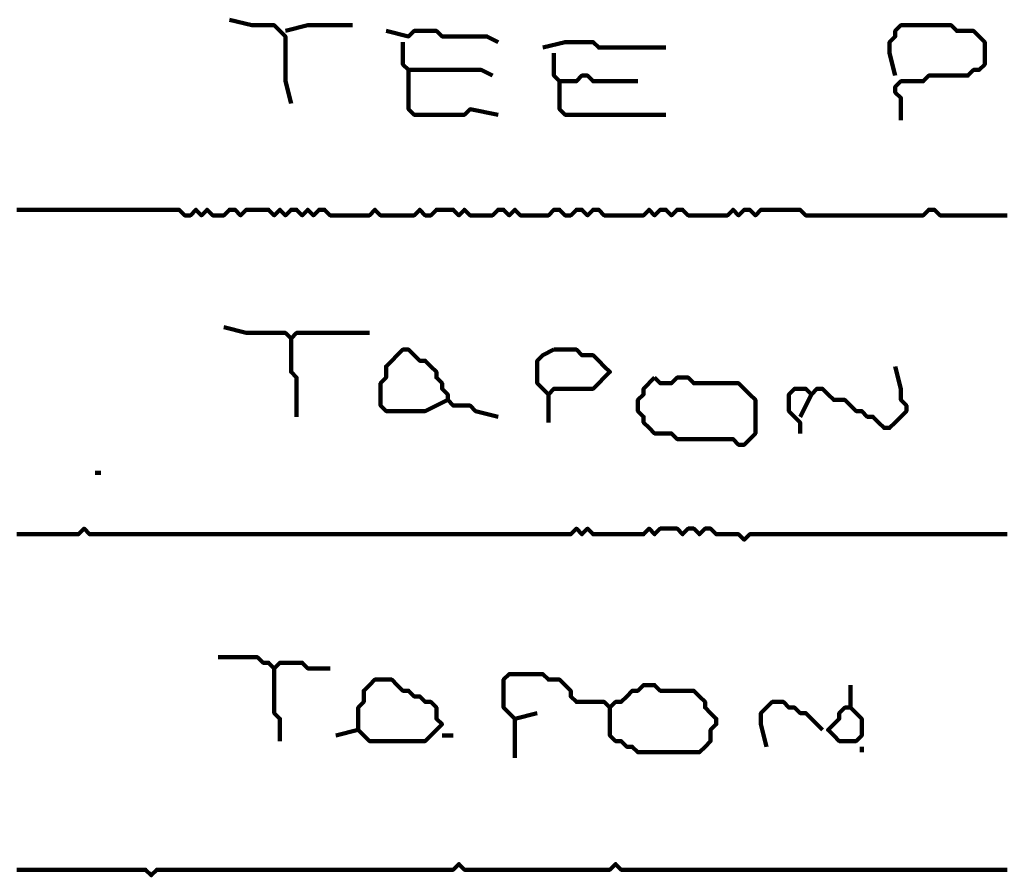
# Model space of a CAD drawing. Header units: metres. Extents: x 1959 to 4131, y 3282 to 4313.
# Tile 220 of 256: x 2405.91 to 2407.54, y 4296.12 to 4297.54. Entities that reach past the tile are written whole.
import ezdxf

# ---------------------------------------------------------------- set-up
doc = ezdxf.new("R2010")
doc.units = ezdxf.units.M
doc.layers.add('P', color=250, linetype='Continuous', lineweight=100)

msp = doc.modelspace()

# ---------------------------------------------------------------- linework, layer by layer
at = {"layer": 'P', "color": 0, "linetype": 'Continuous'}
for points in [[(2406.2599, 4297.5364), (2406.2968, 4297.5272), (2406.306, 4297.5272), (2406.3153, 4297.5272), (2406.3245, 4297.5272), (2406.3337, 4297.5272), (2406.343, 4297.518), (2406.3522, 4297.5087), (2406.3522, 4297.4995), (2406.3522, 4297.4903), (2406.3522, 4297.481), (2406.3522, 4297.4718), (2406.3522, 4297.4626), (2406.3522, 4297.4534), (2406.3522, 4297.4441), (2406.3522, 4297.4349), (2406.3614, 4297.398)], [(2406.3522, 4297.518), (2406.3891, 4297.5272), (2406.3983, 4297.5272), (2406.4076, 4297.5272), (2406.4168, 4297.5272), (2406.426, 4297.5272), (2406.4353, 4297.5272), (2406.4445, 4297.5272), (2406.463, 4297.5272)], [(2406.5183, 4297.518), (2406.5553, 4297.5087), (2406.5645, 4297.518), (2406.5737, 4297.518), (2406.583, 4297.518), (2406.5922, 4297.518), (2406.6014, 4297.518), (2406.6107, 4297.5087), (2406.6199, 4297.5087), (2406.6291, 4297.5087), (2406.6383, 4297.5087), (2406.6476, 4297.5087), (2406.6568, 4297.5087), (2406.666, 4297.5087), (2406.6753, 4297.5087), (2406.6845, 4297.5087), (2406.703, 4297.4995)], [(2407.3583, 4297.4441), (2407.3491, 4297.481), (2407.3491, 4297.4903), (2407.3491, 4297.4995), (2407.3583, 4297.5087), (2407.3583, 4297.518), (2407.3676, 4297.5272), (2407.3768, 4297.5272), (2407.386, 4297.5272), (2407.3953, 4297.5272), (2407.4045, 4297.5272), (2407.4137, 4297.5272), (2407.423, 4297.5272), (2407.4322, 4297.5272), (2407.4414, 4297.5272), (2407.4507, 4297.5272), (2407.4599, 4297.518), (2407.4691, 4297.518), (2407.4783, 4297.518), (2407.4876, 4297.518), (2407.4968, 4297.5087), (2407.506, 4297.4995), (2407.506, 4297.4903), (2407.506, 4297.481), (2407.506, 4297.4718), (2407.506, 4297.4626), (2407.4968, 4297.4534), (2407.4876, 4297.4534), (2407.4783, 4297.4441), (2407.4691, 4297.4441), (2407.4599, 4297.4441), (2407.4507, 4297.4441), (2407.4414, 4297.4441), (2407.4322, 4297.4441), (2407.423, 4297.4441), (2407.4137, 4297.4441), (2407.4045, 4297.4349), (2407.3953, 4297.4349), (2407.386, 4297.4349), (2407.3768, 4297.4349), (2407.3676, 4297.4349), (2407.3583, 4297.4257), (2407.3583, 4297.4164), (2407.3676, 4297.4072), (2407.3676, 4297.3703)], [(2406.546, 4297.4995), (2406.546, 4297.4626), (2406.5553, 4297.4534), (2406.5645, 4297.4534), (2406.5737, 4297.4534), (2406.583, 4297.4534), (2406.5922, 4297.4534), (2406.6014, 4297.4534), (2406.6107, 4297.4534), (2406.6199, 4297.4534), (2406.6291, 4297.4534), (2406.6383, 4297.4534), (2406.6476, 4297.4534), (2406.6568, 4297.4534), (2406.666, 4297.4534), (2406.6753, 4297.4534), (2406.6937, 4297.4441)], [(2406.7768, 4297.4903), (2406.8137, 4297.4995), (2406.823, 4297.4995), (2406.8322, 4297.4995), (2406.8414, 4297.4995), (2406.8507, 4297.4995), (2406.8599, 4297.4995), (2406.8691, 4297.4903), (2406.8783, 4297.4903), (2406.8876, 4297.4903), (2406.8968, 4297.4903), (2406.906, 4297.4903), (2406.9153, 4297.4903), (2406.9245, 4297.4903), (2406.9337, 4297.4903), (2406.943, 4297.4903), (2406.9799, 4297.4903)], [(2406.7953, 4297.481), (2406.7953, 4297.4441), (2406.8045, 4297.4349), (2406.8137, 4297.4349), (2406.823, 4297.4349), (2406.8322, 4297.4349), (2406.8414, 4297.4441), (2406.8507, 4297.4441), (2406.8599, 4297.4349), (2406.8691, 4297.4349), (2406.8783, 4297.4349), (2406.8876, 4297.4349), (2406.9337, 4297.4349)], [(2406.5553, 4297.4534), (2406.5553, 4297.4164), (2406.5553, 4297.4072), (2406.5553, 4297.398), (2406.5553, 4297.3887), (2406.5645, 4297.3795), (2406.5737, 4297.3795), (2406.583, 4297.3795), (2406.5922, 4297.3795), (2406.6014, 4297.3795), (2406.6107, 4297.3795), (2406.6199, 4297.3795), (2406.6291, 4297.3795), (2406.6383, 4297.3795), (2406.6476, 4297.3795), (2406.6568, 4297.3887), (2406.703, 4297.3795)], [(2406.8045, 4297.4349), (2406.8045, 4297.398), (2406.8045, 4297.3887), (2406.8137, 4297.3795), (2406.823, 4297.3795), (2406.8322, 4297.3795), (2406.8414, 4297.3795), (2406.8507, 4297.3795), (2406.8599, 4297.3795), (2406.8691, 4297.3795), (2406.8783, 4297.3795), (2406.8876, 4297.3795), (2406.8968, 4297.3795), (2406.906, 4297.3795), (2406.9153, 4297.3795), (2406.9245, 4297.3795), (2406.9337, 4297.3795), (2406.943, 4297.3795), (2406.9522, 4297.3795), (2406.9614, 4297.3795), (2406.9799, 4297.3795)], [(2405.9091, 4297.2226), (2405.946, 4297.2226), (2405.9553, 4297.2226), (2405.9645, 4297.2226), (2405.9737, 4297.2226), (2405.983, 4297.2226), (2405.9922, 4297.2226), (2406.0014, 4297.2226), (2406.0107, 4297.2226), (2406.0199, 4297.2226), (2406.0291, 4297.2226), (2406.0383, 4297.2226), (2406.0476, 4297.2226), (2406.0568, 4297.2226), (2406.066, 4297.2226), (2406.0753, 4297.2226), (2406.0845, 4297.2226), (2406.0937, 4297.2226), (2406.103, 4297.2226), (2406.1122, 4297.2226), (2406.1214, 4297.2226), (2406.1307, 4297.2226), (2406.1399, 4297.2226), (2406.1491, 4297.2226), (2406.1583, 4297.2226), (2406.1676, 4297.2226), (2406.1768, 4297.2226), (2406.186, 4297.2134), (2406.1953, 4297.2134), (2406.2045, 4297.2226), (2406.2137, 4297.2134), (2406.223, 4297.2226), (2406.2322, 4297.2134), (2406.2414, 4297.2134), (2406.2507, 4297.2134), (2406.2599, 4297.2226), (2406.2691, 4297.2226), (2406.2783, 4297.2134), (2406.2876, 4297.2226), (2406.2968, 4297.2226), (2406.306, 4297.2226), (2406.3153, 4297.2226), (2406.3245, 4297.2226), (2406.3337, 4297.2134), (2406.343, 4297.2226), (2406.3522, 4297.2134), (2406.3614, 4297.2226), (2406.3707, 4297.2226), (2406.3799, 4297.2134), (2406.3891, 4297.2226), (2406.3983, 4297.2134), (2406.4076, 4297.2226), (2406.4168, 4297.2226), (2406.426, 4297.2134), (2406.4353, 4297.2134), (2406.4445, 4297.2134), (2406.4537, 4297.2134), (2406.463, 4297.2134), (2406.4722, 4297.2134), (2406.4814, 4297.2134), (2406.4907, 4297.2134), (2406.4999, 4297.2226), (2406.5091, 4297.2134), (2406.5183, 4297.2134), (2406.5276, 4297.2134), (2406.5368, 4297.2134), (2406.546, 4297.2134), (2406.5553, 4297.2134), (2406.5645, 4297.2134), (2406.5737, 4297.2226), (2406.583, 4297.2134), (2406.5922, 4297.2134), (2406.6014, 4297.2226), (2406.6107, 4297.2226), (2406.6199, 4297.2226), (2406.6291, 4297.2226), (2406.6383, 4297.2134), (2406.6476, 4297.2226), (2406.6568, 4297.2134), (2406.666, 4297.2134), (2406.6753, 4297.2134), (2406.6845, 4297.2134), (2406.6937, 4297.2134), (2406.703, 4297.2226), (2406.7122, 4297.2226), (2406.7214, 4297.2134), (2406.7307, 4297.2226), (2406.7399, 4297.2134), (2406.7491, 4297.2134), (2406.7583, 4297.2134), (2406.7676, 4297.2134), (2406.7768, 4297.2134), (2406.786, 4297.2134), (2406.7953, 4297.2226), (2406.8045, 4297.2226), (2406.8137, 4297.2134), (2406.823, 4297.2134), (2406.8322, 4297.2226), (2406.8414, 4297.2226), (2406.8507, 4297.2134), (2406.8599, 4297.2226), (2406.8691, 4297.2226), (2406.8783, 4297.2134), (2406.8876, 4297.2134), (2406.8968, 4297.2134), (2406.906, 4297.2134), (2406.9153, 4297.2134), (2406.9245, 4297.2134), (2406.9337, 4297.2134), (2406.943, 4297.2134), (2406.9522, 4297.2226), (2406.9614, 4297.2134), (2406.9707, 4297.2226), (2406.9799, 4297.2226), (2406.9891, 4297.2134), (2406.9983, 4297.2226), (2407.0076, 4297.2226), (2407.0168, 4297.2134), (2407.026, 4297.2134), (2407.0353, 4297.2134), (2407.0445, 4297.2134), (2407.0537, 4297.2134), (2407.063, 4297.2134), (2407.0722, 4297.2134), (2407.0814, 4297.2134), (2407.0907, 4297.2226), (2407.0999, 4297.2134), (2407.1091, 4297.2226), (2407.1183, 4297.2226), (2407.1276, 4297.2134), (2407.1368, 4297.2226), (2407.146, 4297.2226), (2407.1553, 4297.2226), (2407.1645, 4297.2226), (2407.1737, 4297.2226), (2407.183, 4297.2226), (2407.1922, 4297.2226), (2407.2014, 4297.2226), (2407.2107, 4297.2134), (2407.2199, 4297.2134), (2407.2291, 4297.2134), (2407.2383, 4297.2134), (2407.2476, 4297.2134), (2407.2568, 4297.2134), (2407.266, 4297.2134), (2407.2753, 4297.2134), (2407.2845, 4297.2134), (2407.2937, 4297.2134), (2407.303, 4297.2134), (2407.3122, 4297.2134), (2407.3214, 4297.2134), (2407.3307, 4297.2134), (2407.3399, 4297.2134), (2407.3491, 4297.2134), (2407.3583, 4297.2134), (2407.3676, 4297.2134), (2407.3768, 4297.2134), (2407.386, 4297.2134), (2407.3953, 4297.2134), (2407.4045, 4297.2134), (2407.4137, 4297.2226), (2407.423, 4297.2226), (2407.4322, 4297.2134), (2407.4414, 4297.2134), (2407.4507, 4297.2134), (2407.4599, 4297.2134), (2407.4691, 4297.2134), (2407.4783, 4297.2134), (2407.4876, 4297.2134), (2407.4968, 4297.2134), (2407.506, 4297.2134), (2407.5153, 4297.2134), (2407.5245, 4297.2134), (2407.5337, 4297.2134), (2407.543, 4297.2134)], [(2406.2507, 4297.0287), (2406.2876, 4297.0195), (2406.2968, 4297.0195), (2406.306, 4297.0195), (2406.3153, 4297.0195), (2406.3245, 4297.0195), (2406.3337, 4297.0195), (2406.343, 4297.0195), (2406.3522, 4297.0195), (2406.3614, 4297.0103), (2406.3707, 4297.0195), (2406.3799, 4297.0195), (2406.3891, 4297.0195), (2406.3983, 4297.0195), (2406.4076, 4297.0195), (2406.4168, 4297.0195), (2406.426, 4297.0195), (2406.4353, 4297.0195), (2406.4445, 4297.0195), (2406.4537, 4297.0195), (2406.4907, 4297.0195)], [(2406.3614, 4297.0103), (2406.3614, 4296.9734), (2406.3614, 4296.9641), (2406.3614, 4296.9549), (2406.3707, 4296.9457), (2406.3707, 4296.9364), (2406.3707, 4296.9272), (2406.3707, 4296.918), (2406.3707, 4296.881)], [(2406.6199, 4296.9087), (2406.583, 4296.8903), (2406.5737, 4296.8903), (2406.5645, 4296.8903), (2406.5553, 4296.8903), (2406.546, 4296.8903), (2406.5368, 4296.8903), (2406.5276, 4296.8903), (2406.5183, 4296.8903), (2406.5091, 4296.8995), (2406.5091, 4296.9087), (2406.5091, 4296.918), (2406.5091, 4296.9272), (2406.5091, 4296.9364), (2406.5183, 4296.9457), (2406.5183, 4296.9549), (2406.5183, 4296.9641), (2406.5276, 4296.9734), (2406.5368, 4296.9826), (2406.546, 4296.9918), (2406.5553, 4296.9918), (2406.5645, 4296.9826), (2406.5737, 4296.9734), (2406.583, 4296.9734), (2406.5922, 4296.9641), (2406.6014, 4296.9549), (2406.6014, 4296.9457), (2406.6107, 4296.9364), (2406.6107, 4296.9272), (2406.6199, 4296.918), (2406.6199, 4296.9087), (2406.6291, 4296.8995), (2406.6383, 4296.8995), (2406.6476, 4296.8995), (2406.6568, 4296.8995), (2406.666, 4296.8903), (2406.703, 4296.881)], [(2406.7953, 4296.9918), (2406.8045, 4296.9918), (2406.8137, 4296.9918), (2406.823, 4296.9918), (2406.8322, 4296.9918), (2406.8414, 4296.9826), (2406.8507, 4296.9826), (2406.8599, 4296.9826), (2406.8691, 4296.9734), (2406.8783, 4296.9641), (2406.8876, 4296.9549), (2406.8783, 4296.9457), (2406.8691, 4296.9364), (2406.8599, 4296.9272), (2406.8507, 4296.9272), (2406.8414, 4296.9272), (2406.8322, 4296.9272), (2406.823, 4296.9272), (2406.8137, 4296.9272), (2406.8045, 4296.9272), (2406.7953, 4296.9272), (2406.786, 4296.918), (2406.7768, 4296.9272), (2406.7676, 4296.9364), (2406.7676, 4296.9457), (2406.7676, 4296.9549), (2406.7676, 4296.9641), (2406.7676, 4296.9734), (2406.7768, 4296.9826), (2406.7953, 4296.9918)], [(2407.3583, 4296.9641), (2407.3676, 4296.9272), (2407.3676, 4296.918), (2407.3676, 4296.9087), (2407.3768, 4296.8995), (2407.3768, 4296.8903), (2407.3676, 4296.881), (2407.3583, 4296.8718), (2407.3491, 4296.8626), (2407.3399, 4296.8626), (2407.3307, 4296.8718), (2407.3214, 4296.881), (2407.3122, 4296.881), (2407.303, 4296.8903), (2407.2937, 4296.8903), (2407.2845, 4296.8995), (2407.2753, 4296.9087), (2407.266, 4296.9087), (2407.2568, 4296.9087), (2407.2476, 4296.918), (2407.2383, 4296.9272), (2407.2291, 4296.9272), (2407.2199, 4296.918), (2407.2107, 4296.9272), (2407.2014, 4296.9272), (2407.1922, 4296.9272), (2407.183, 4296.918), (2407.183, 4296.9087), (2407.183, 4296.8995), (2407.183, 4296.8903), (2407.1922, 4296.881), (2407.2014, 4296.8718), (2407.2014, 4296.8534)], [(2406.9614, 4296.9457), (2406.9707, 4296.9364), (2406.9799, 4296.9364), (2406.9891, 4296.9364), (2406.9983, 4296.9457), (2407.0076, 4296.9457), (2407.0168, 4296.9457), (2407.026, 4296.9364), (2407.0353, 4296.9364), (2407.0445, 4296.9364), (2407.0537, 4296.9364), (2407.063, 4296.9364), (2407.0722, 4296.9364), (2407.0814, 4296.9364), (2407.0907, 4296.9364), (2407.0999, 4296.9364), (2407.1091, 4296.9272), (2407.1183, 4296.918), (2407.1276, 4296.9087), (2407.1276, 4296.8995), (2407.1276, 4296.8903), (2407.1276, 4296.881), (2407.1276, 4296.8718), (2407.1276, 4296.8626), (2407.1276, 4296.8534), (2407.1183, 4296.8441), (2407.1091, 4296.8349), (2407.0999, 4296.8349), (2407.0907, 4296.8441), (2407.0814, 4296.8441), (2407.0722, 4296.8441), (2407.063, 4296.8441), (2407.0537, 4296.8441), (2407.0445, 4296.8441), (2407.0353, 4296.8441), (2407.026, 4296.8441), (2407.0168, 4296.8441), (2407.0076, 4296.8441), (2406.9983, 4296.8441), (2406.9891, 4296.8534), (2406.9799, 4296.8534), (2406.9707, 4296.8534), (2406.9614, 4296.8534), (2406.9522, 4296.8626), (2406.943, 4296.8718), (2406.943, 4296.881), (2406.9337, 4296.8903), (2406.9337, 4296.8995), (2406.9337, 4296.9087), (2406.943, 4296.918), (2406.943, 4296.9272), (2406.9614, 4296.9457)], [(2406.786, 4296.918), (2406.786, 4296.8718)], [(2407.2199, 4296.918), (2407.2014, 4296.881)], [(2406.0383, 4296.7887), (2406.0476, 4296.7887)], [(2405.9091, 4296.6872), (2405.9183, 4296.6872), (2405.9276, 4296.6872), (2405.9368, 4296.6872), (2405.946, 4296.6872), (2405.9553, 4296.6872), (2405.9645, 4296.6872), (2405.9737, 4296.6872), (2405.983, 4296.6872), (2405.9922, 4296.6872), (2406.0014, 4296.6872), (2406.0107, 4296.6872), (2406.0199, 4296.6964), (2406.0291, 4296.6872), (2406.0383, 4296.6872), (2406.0476, 4296.6872), (2406.0568, 4296.6872), (2406.066, 4296.6872), (2406.0753, 4296.6872), (2406.0845, 4296.6872), (2406.0937, 4296.6872), (2406.103, 4296.6872), (2406.1122, 4296.6872), (2406.1214, 4296.6872), (2406.1307, 4296.6872), (2406.1399, 4296.6872), (2406.1491, 4296.6872), (2406.1583, 4296.6872), (2406.1676, 4296.6872), (2406.1768, 4296.6872), (2406.186, 4296.6872), (2406.1953, 4296.6872), (2406.2045, 4296.6872), (2406.2137, 4296.6872), (2406.223, 4296.6872), (2406.2322, 4296.6872), (2406.2414, 4296.6872), (2406.2507, 4296.6872), (2406.2599, 4296.6872), (2406.2691, 4296.6872), (2406.2783, 4296.6872), (2406.2876, 4296.6872), (2406.2968, 4296.6872), (2406.306, 4296.6872), (2406.3153, 4296.6872), (2406.3245, 4296.6872), (2406.3337, 4296.6872), (2406.343, 4296.6872), (2406.3522, 4296.6872), (2406.3614, 4296.6872), (2406.3707, 4296.6872), (2406.3799, 4296.6872), (2406.3891, 4296.6872), (2406.3983, 4296.6872), (2406.4076, 4296.6872), (2406.4168, 4296.6872), (2406.426, 4296.6872), (2406.4353, 4296.6872), (2406.4445, 4296.6872), (2406.4537, 4296.6872), (2406.463, 4296.6872), (2406.4722, 4296.6872), (2406.4814, 4296.6872), (2406.4907, 4296.6872), (2406.4999, 4296.6872), (2406.5091, 4296.6872), (2406.5183, 4296.6872), (2406.5276, 4296.6872), (2406.5368, 4296.6872), (2406.546, 4296.6872), (2406.5553, 4296.6872), (2406.5645, 4296.6872), (2406.5737, 4296.6872), (2406.583, 4296.6872), (2406.5922, 4296.6872), (2406.6014, 4296.6872), (2406.6107, 4296.6872), (2406.6199, 4296.6872), (2406.6291, 4296.6872), (2406.6383, 4296.6872), (2406.6476, 4296.6872), (2406.6568, 4296.6872), (2406.666, 4296.6872), (2406.6753, 4296.6872), (2406.6845, 4296.6872), (2406.6937, 4296.6872), (2406.703, 4296.6872), (2406.7122, 4296.6872), (2406.7214, 4296.6872), (2406.7307, 4296.6872), (2406.7399, 4296.6872), (2406.7491, 4296.6872), (2406.7583, 4296.6872), (2406.7676, 4296.6872), (2406.7768, 4296.6872), (2406.786, 4296.6872), (2406.7953, 4296.6872), (2406.8045, 4296.6872), (2406.8137, 4296.6872), (2406.823, 4296.6872), (2406.8322, 4296.6964), (2406.8414, 4296.6872), (2406.8507, 4296.6964), (2406.8599, 4296.6872), (2406.8691, 4296.6872), (2406.8783, 4296.6872), (2406.8876, 4296.6872), (2406.8968, 4296.6872), (2406.906, 4296.6872), (2406.9153, 4296.6872), (2406.9245, 4296.6872), (2406.9337, 4296.6872), (2406.943, 4296.6872), (2406.9522, 4296.6964), (2406.9614, 4296.6872), (2406.9707, 4296.6964), (2406.9799, 4296.6964), (2406.9891, 4296.6964), (2406.9983, 4296.6964), (2407.0076, 4296.6872), (2407.0168, 4296.6964), (2407.026, 4296.6964), (2407.0353, 4296.6872), (2407.0445, 4296.6964), (2407.0537, 4296.6964), (2407.063, 4296.6872), (2407.0722, 4296.6872), (2407.0814, 4296.6872), (2407.0907, 4296.6872), (2407.0999, 4296.6872), (2407.1091, 4296.678), (2407.1183, 4296.6872), (2407.1276, 4296.6872), (2407.1368, 4296.6872), (2407.146, 4296.6872), (2407.1553, 4296.6872), (2407.1645, 4296.6872), (2407.1737, 4296.6872), (2407.183, 4296.6872), (2407.1922, 4296.6872), (2407.2014, 4296.6872), (2407.2107, 4296.6872), (2407.2199, 4296.6872), (2407.2291, 4296.6872), (2407.2383, 4296.6872), (2407.2476, 4296.6872), (2407.2568, 4296.6872), (2407.266, 4296.6872), (2407.2753, 4296.6872), (2407.2845, 4296.6872), (2407.2937, 4296.6872), (2407.303, 4296.6872), (2407.3122, 4296.6872), (2407.3214, 4296.6872), (2407.3307, 4296.6872), (2407.3399, 4296.6872), (2407.3491, 4296.6872), (2407.3583, 4296.6872), (2407.3676, 4296.6872), (2407.3768, 4296.6872), (2407.386, 4296.6872), (2407.3953, 4296.6872), (2407.4045, 4296.6872), (2407.4137, 4296.6872), (2407.423, 4296.6872), (2407.4322, 4296.6872), (2407.4414, 4296.6872), (2407.4507, 4296.6872), (2407.4599, 4296.6872), (2407.4691, 4296.6872), (2407.4783, 4296.6872), (2407.4876, 4296.6872), (2407.4968, 4296.6872), (2407.506, 4296.6872), (2407.5153, 4296.6872), (2407.5245, 4296.6872), (2407.5337, 4296.6872), (2407.543, 4296.6872)], [(2406.2414, 4296.4841), (2406.2783, 4296.4841), (2406.2876, 4296.4841), (2406.2968, 4296.4841), (2406.306, 4296.4841), (2406.3153, 4296.4749), (2406.3245, 4296.4749), (2406.3337, 4296.4657), (2406.343, 4296.4749), (2406.3522, 4296.4749), (2406.3614, 4296.4749), (2406.3707, 4296.4749), (2406.3799, 4296.4749), (2406.3891, 4296.4657), (2406.3983, 4296.4657), (2406.4076, 4296.4657), (2406.426, 4296.4657)], [(2406.3337, 4296.4657), (2406.3337, 4296.4287), (2406.3337, 4296.4195), (2406.3337, 4296.4103), (2406.3337, 4296.401), (2406.3337, 4296.3918), (2406.343, 4296.3826), (2406.343, 4296.3734), (2406.343, 4296.3457)], [(2406.4722, 4296.3641), (2406.4722, 4296.401), (2406.4814, 4296.4103), (2406.4814, 4296.4195), (2406.4814, 4296.4287), (2406.4907, 4296.438), (2406.4999, 4296.4472), (2406.5091, 4296.4472), (2406.5183, 4296.4472), (2406.5276, 4296.4472), (2406.5368, 4296.438), (2406.546, 4296.4287), (2406.5553, 4296.4287), (2406.5645, 4296.4195), (2406.5737, 4296.4195), (2406.583, 4296.4103), (2406.5922, 4296.4103), (2406.6014, 4296.401), (2406.6014, 4296.3918), (2406.6014, 4296.3826), (2406.6107, 4296.3734), (2406.6014, 4296.3641), (2406.5922, 4296.3549), (2406.583, 4296.3457), (2406.5737, 4296.3457), (2406.5645, 4296.3457), (2406.5553, 4296.3457), (2406.546, 4296.3457), (2406.5368, 4296.3457), (2406.5276, 4296.3457), (2406.5183, 4296.3457), (2406.5091, 4296.3457), (2406.4999, 4296.3457), (2406.4907, 4296.3457), (2406.4814, 4296.3549), (2406.4722, 4296.3641), (2406.4353, 4296.3549)], [(2406.7676, 4296.3918), (2406.7307, 4296.3826), (2406.7214, 4296.3918), (2406.7122, 4296.401), (2406.7122, 4296.4103), (2406.7122, 4296.4195), (2406.7122, 4296.4287), (2406.7122, 4296.438), (2406.7122, 4296.4472), (2406.7214, 4296.4564), (2406.7307, 4296.4564), (2406.7399, 4296.4564), (2406.7491, 4296.4564), (2406.7583, 4296.4564), (2406.7676, 4296.4564), (2406.7768, 4296.4564), (2406.786, 4296.4472), (2406.7953, 4296.4472), (2406.8045, 4296.4472), (2406.8137, 4296.438), (2406.823, 4296.4287), (2406.823, 4296.4195), (2406.8322, 4296.4103), (2406.8414, 4296.4103), (2406.8507, 4296.4103), (2406.8599, 4296.4103), (2406.8691, 4296.4103), (2406.8783, 4296.4103), (2406.8876, 4296.401), (2406.8968, 4296.4103), (2406.906, 4296.4103), (2406.9153, 4296.4195), (2406.9245, 4296.4287), (2406.9337, 4296.4287), (2406.943, 4296.438), (2406.9522, 4296.438), (2406.9614, 4296.438), (2406.9707, 4296.4287), (2406.9799, 4296.4287), (2406.9891, 4296.4287), (2406.9983, 4296.4287), (2407.0076, 4296.4287), (2407.0168, 4296.4287), (2407.026, 4296.4287), (2407.0353, 4296.4195), (2407.0445, 4296.4103), (2407.0445, 4296.401), (2407.0537, 4296.3918), (2407.063, 4296.3826), (2407.063, 4296.3734), (2407.0537, 4296.3641), (2407.0537, 4296.3549), (2407.0537, 4296.3457), (2407.0445, 4296.3364), (2407.0353, 4296.3272), (2407.026, 4296.3272), (2407.0168, 4296.3272), (2407.0076, 4296.3272), (2406.9983, 4296.3272), (2406.9891, 4296.3272), (2406.9799, 4296.3272), (2406.9707, 4296.3272), (2406.9614, 4296.3272), (2406.9522, 4296.3272), (2406.943, 4296.3272), (2406.9337, 4296.3272), (2406.9245, 4296.3364), (2406.9153, 4296.3364), (2406.906, 4296.3457), (2406.8968, 4296.3457), (2406.8876, 4296.3549), (2406.8876, 4296.3641), (2406.8876, 4296.401)], [(2407.2845, 4296.438), (2407.2845, 4296.401), (2407.2753, 4296.401), (2407.266, 4296.3918), (2407.266, 4296.3826), (2407.2568, 4296.3734), (2407.2476, 4296.3641), (2407.2568, 4296.3549), (2407.266, 4296.3457), (2407.2753, 4296.3457), (2407.2845, 4296.3457), (2407.2937, 4296.3457), (2407.303, 4296.3549), (2407.303, 4296.3641), (2407.303, 4296.3734), (2407.303, 4296.3826), (2407.2845, 4296.401)], [(2407.146, 4296.3364), (2407.1368, 4296.3734), (2407.1368, 4296.3826), (2407.1368, 4296.3918), (2407.146, 4296.401), (2407.1553, 4296.4103), (2407.1645, 4296.4103), (2407.1737, 4296.4103), (2407.183, 4296.401), (2407.1922, 4296.401), (2407.2014, 4296.3918), (2407.2107, 4296.3918), (2407.2383, 4296.3641)], [(2406.7307, 4296.3826), (2406.7307, 4296.3641), (2406.7307, 4296.3549), (2406.7307, 4296.3457), (2406.7307, 4296.318)], [(2406.6107, 4296.3549), (2406.6291, 4296.3549)], [(2407.303, 4296.3364), (2407.303, 4296.3272)], [(2407.543, 4296.1334), (2407.5337, 4296.1334), (2407.5245, 4296.1334), (2407.5153, 4296.1334), (2407.506, 4296.1334), (2407.4968, 4296.1334), (2407.4876, 4296.1334), (2407.4783, 4296.1334), (2407.4691, 4296.1334), (2407.4599, 4296.1334), (2407.4507, 4296.1334), (2407.4414, 4296.1334), (2407.4322, 4296.1334), (2407.423, 4296.1334), (2407.4137, 4296.1334), (2407.4045, 4296.1334), (2407.3953, 4296.1334), (2407.386, 4296.1334), (2407.3768, 4296.1334), (2407.3676, 4296.1334), (2407.3583, 4296.1334), (2407.3491, 4296.1334), (2407.3399, 4296.1334), (2407.3307, 4296.1334), (2407.3214, 4296.1334), (2407.3122, 4296.1334), (2407.303, 4296.1334), (2407.2937, 4296.1334), (2407.2845, 4296.1334), (2407.2753, 4296.1334), (2407.266, 4296.1334), (2407.2568, 4296.1334), (2407.2476, 4296.1334), (2407.2383, 4296.1334), (2407.2291, 4296.1334), (2407.2199, 4296.1334), (2407.2107, 4296.1334), (2407.2014, 4296.1334), (2407.1922, 4296.1334), (2407.183, 4296.1334), (2407.1737, 4296.1334), (2407.1645, 4296.1334), (2407.1553, 4296.1334), (2407.146, 4296.1334), (2407.1368, 4296.1334), (2407.1276, 4296.1334), (2407.1183, 4296.1334), (2407.1091, 4296.1334), (2407.0999, 4296.1334), (2407.0907, 4296.1334), (2407.0814, 4296.1334), (2407.0722, 4296.1334), (2407.063, 4296.1334), (2407.0537, 4296.1334), (2407.0445, 4296.1334), (2407.0353, 4296.1334), (2407.026, 4296.1334), (2407.0168, 4296.1334), (2407.0076, 4296.1334), (2406.9983, 4296.1334), (2406.9891, 4296.1334), (2406.9799, 4296.1334), (2406.9707, 4296.1334), (2406.9614, 4296.1334), (2406.9522, 4296.1334), (2406.943, 4296.1334), (2406.9337, 4296.1334), (2406.9245, 4296.1334), (2406.9153, 4296.1334), (2406.906, 4296.1334), (2406.8968, 4296.1426), (2406.8876, 4296.1334), (2406.8783, 4296.1334), (2406.8691, 4296.1334), (2406.8599, 4296.1334), (2406.8507, 4296.1334), (2406.8414, 4296.1334), (2406.8322, 4296.1334), (2406.823, 4296.1334), (2406.8137, 4296.1334), (2406.8045, 4296.1334), (2406.7953, 4296.1334), (2406.786, 4296.1334), (2406.7768, 4296.1334), (2406.7676, 4296.1334), (2406.7583, 4296.1334), (2406.7491, 4296.1334), (2406.7399, 4296.1334), (2406.7307, 4296.1334), (2406.7214, 4296.1334), (2406.7122, 4296.1334), (2406.703, 4296.1334), (2406.6937, 4296.1334), (2406.6845, 4296.1334), (2406.6753, 4296.1334), (2406.666, 4296.1334), (2406.6568, 4296.1334), (2406.6476, 4296.1334), (2406.6383, 4296.1426), (2406.6291, 4296.1334), (2406.6199, 4296.1334), (2406.6107, 4296.1334), (2406.6014, 4296.1334), (2406.5922, 4296.1334), (2406.583, 4296.1334), (2406.5737, 4296.1334), (2406.5645, 4296.1334), (2406.5553, 4296.1334), (2406.546, 4296.1334), (2406.5368, 4296.1334), (2406.5276, 4296.1334), (2406.5183, 4296.1334), (2406.5091, 4296.1334), (2406.4999, 4296.1334), (2406.4907, 4296.1334), (2406.4814, 4296.1334), (2406.4722, 4296.1334), (2406.463, 4296.1334), (2406.4537, 4296.1334), (2406.4445, 4296.1334), (2406.4353, 4296.1334), (2406.426, 4296.1334), (2406.4168, 4296.1334), (2406.4076, 4296.1334), (2406.3983, 4296.1334), (2406.3891, 4296.1334), (2406.3799, 4296.1334), (2406.3707, 4296.1334), (2406.3614, 4296.1334), (2406.3522, 4296.1334), (2406.343, 4296.1334), (2406.3337, 4296.1334), (2406.3245, 4296.1334), (2406.3153, 4296.1334), (2406.306, 4296.1334), (2406.2968, 4296.1334), (2406.2876, 4296.1334), (2406.2783, 4296.1334), (2406.2691, 4296.1334), (2406.2599, 4296.1334), (2406.2507, 4296.1334), (2406.2414, 4296.1334), (2406.2322, 4296.1334), (2406.223, 4296.1334), (2406.2137, 4296.1334), (2406.2045, 4296.1334), (2406.1953, 4296.1334), (2406.186, 4296.1334), (2406.1768, 4296.1334), (2406.1676, 4296.1334), (2406.1583, 4296.1334), (2406.1491, 4296.1334), (2406.1399, 4296.1334), (2406.1307, 4296.1241), (2406.1214, 4296.1334), (2406.1122, 4296.1334), (2406.103, 4296.1334), (2406.0937, 4296.1334), (2406.0845, 4296.1334), (2406.0753, 4296.1334), (2406.066, 4296.1334), (2406.0568, 4296.1334), (2406.0476, 4296.1334), (2406.0383, 4296.1334), (2406.0291, 4296.1334), (2406.0199, 4296.1334), (2406.0107, 4296.1334), (2406.0014, 4296.1334), (2405.9922, 4296.1334), (2405.983, 4296.1334), (2405.9737, 4296.1334), (2405.9645, 4296.1334), (2405.9553, 4296.1334), (2405.946, 4296.1334), (2405.9368, 4296.1334), (2405.9276, 4296.1334), (2405.9183, 4296.1334), (2405.9091, 4296.1334)]]:
    msp.add_lwpolyline(points, dxfattribs=at)

doc.saveas('drawing.dxf')
